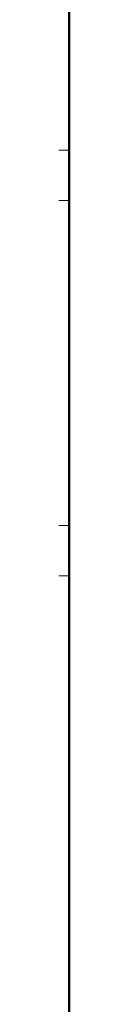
# Model space of a CAD drawing. Header units: millimetres. Extents: x 25610 to 48924, y 4737 to 39616.
# Tile 36 of 84: x 33659.24 to 33663.24, y 36444.3 to 36837.81. Entities that reach past the tile are written whole.
import ezdxf

# ---------------------------------------------------------------- set-up
doc = ezdxf.new("R2010")
doc.units = ezdxf.units.MM
doc.linetypes.add('ADSK_Скрыто', pattern=[300, 150, -150])
for name, color, linetype, lineweight in [('A-DETL-____-HDLN', 90, 'ADSK_Скрыто', 9), ('A-WALL-____-MCUT', 113, 'Continuous', 50), ('A-WALL-____-OTLN', 113, 'Continuous', 20), ('M-EQPM-____-OTLN', 50, 'Continuous', 20)]:
    doc.layers.add(name, color=color, linetype=linetype, lineweight=lineweight)

# ---------------------------------------------------------------- blocks, each defined once
blk = doc.blocks.new('Прямая форма - V line-610729-В_Этаж 02_Водопровод')
at = {"layer": 'A-WALL-____-MCUT', "color": 9}
blk.add_line((7470, 0), (3930, 0), dxfattribs=at)
blk = doc.blocks.new('Прямая форма - SW - 012-610730-В_Этаж 02_Водопровод')
blk.add_blockref('Прямая форма - V line-610729-В_Этаж 02_Водопровод', (0, 0))
blk = doc.blocks.new('V line_ifc_RVT-1-В_Этаж 02_Водопровод')
at = {"layer": 'A-WALL-____-OTLN', "color": 253, "lineweight": 20, "rotation": 90}
blk.add_blockref('Прямая форма - SW - 012-610730-В_Этаж 02_Водопровод', (33663.24, 30037.63), dxfattribs=at)
blk = doc.blocks.new('ADSK_Коллектор с регулирующими клапанами и расходомерами - N4-1658286-В_Этаж 02_Водопровод')
at = {"layer": 'M-EQPM-____-OTLN'}
for p, q in [((46, 0), (46, -4)), ((66, -4), (66, 0)), ((196, 0), (196, -4)), ((216, -4), (216, 0)), ((56, 0), (46, 0)), ((66, 0), (56, 0)), ((206, 0), (196, 0)), ((216, 0), (206, 0))]:
    blk.add_line(p, q, dxfattribs=at)

msp = doc.modelspace()

# ---------------------------------------------------------------- block references
at = {"lineweight": 9}
msp.add_blockref('V line_ifc_RVT-1-В_Этаж 02_Водопровод', (0, 0), dxfattribs=at)
at = {"layer": 'A-DETL-____-HDLN', "rotation": 269.9999999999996}
msp.add_blockref('ADSK_Коллектор с регулирующими клапанами и расходомерами - N4-1658286-В_Этаж 02_Водопровод', (33663.24, 36831.6), dxfattribs=at)

doc.saveas('drawing.dxf')
